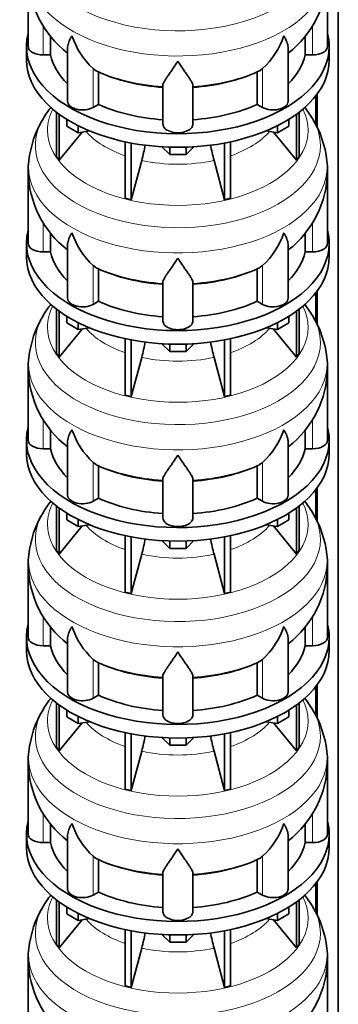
# Model space of a CAD drawing. Header units: millimetres. Extents: x 166 to 762, y -3140 to 2142.
# Tile 6 of 24: x 569 to 761, y -2652 to -2061. Entities that reach past the tile are written whole.
import ezdxf

# ---------------------------------------------------------------- set-up
doc = ezdxf.new("R2010")
doc.units = ezdxf.units.MM
doc.layers.add('LOW_134-15', color=7, linetype='Continuous')
doc.layers.add('VSI134_DIFFUSORE', color=7, linetype='Continuous')

# ---------------------------------------------------------------- blocks, each defined once
blk = doc.blocks.new('SE4')
at = {"layer": 'LOW_134-15', "color": 7, "linetype": 'Continuous', "lineweight": 35}
for p, q in [((760.76, -2873.15), (760.76, -1084.68)), ((747.26, -2106.32), (747.26, -2123.58)), ((748.01, -2105.33), (748.01, -2125.16)), ((747.26, -2224.71), (747.26, -2241.97)), ((748.01, -2223.72), (748.01, -2243.55)), ((747.26, -2343.11), (747.26, -2360.36)), ((748.01, -2342.12), (748.01, -2361.95)), ((747.26, -2461.5), (747.26, -2478.75)), ((748.01, -2460.51), (748.01, -2480.34)), ((747.26, -2579.89), (747.26, -2597.15)), ((748.01, -2578.9), (748.01, -2598.73))]:
    blk.add_line(p, q, dxfattribs=at)
at = {"layer": 'VSI134_DIFFUSORE', "color": 7, "linetype": 'Continuous', "lineweight": 35}
for p, q in [((574.33, -2033.46), (574.33, -2076.52)), ((754.33, -2076.52), (754.33, -2033.46)), ((587.86, -2081.72), (587.86, -2070.36)), ((740.8, -2070.29), (740.8, -2081.72)), ((573.33, -2076.52), (573.33, -2084.68)), ((598.06, -2077.42), (598.06, -2109.59)), ((730.61, -2109.59), (730.61, -2077.45)), ((755.33, -2084.68), (755.33, -2076.52)), ((583.33, -2081.72), (587.86, -2081.72)), ((740.8, -2081.72), (745.33, -2081.72)), ((614.84, -2090.97), (613.42, -2089.92)), ((616.62, -2111.41), (616.62, -2091.94)), ((712.04, -2091.94), (712.04, -2111.41)), ((715.24, -2089.92), (713.82, -2090.97)), ((655.33, -2123.29), (655.33, -2099.94)), ((673.33, -2123.29), (673.33, -2099.94)), ((613.42, -2113.26), (616.62, -2111.41)), ((712.04, -2111.41), (715.24, -2113.26)), ((591.5, -2116.19), (591.5, -2142.86)), ((593.03, -2117.33), (593.03, -2145)), ((735.63, -2117.33), (735.63, -2145)), ((737.16, -2116.19), (737.16, -2142.86)), ((597.58, -2124.45), (597.58, -2120.39)), ((604.52, -2128.45), (597.58, -2124.45)), ((604.52, -2128.45), (604.52, -2124.28)), ((724.15, -2128.45), (724.15, -2124.28)), ((731.09, -2124.45), (724.15, -2128.45)), ((731.09, -2124.45), (731.09, -2120.39)), ((593.03, -2145), (606.9, -2128.08)), ((611.34, -2127.4), (604.52, -2128.45)), ((724.15, -2128.45), (717.32, -2127.4)), ((721.77, -2128.08), (735.63, -2145)), ((632.64, -2133.93), (632.64, -2167.86)), ((636.33, -2134.67), (636.33, -2168.75)), ((659.42, -2141.58), (654.77, -2136.93)), ((673.89, -2136.93), (669.24, -2141.58)), ((692.33, -2134.67), (692.33, -2168.75)), ((696.03, -2133.93), (696.03, -2167.86)), ((591.5, -2142.86), (593.03, -2145)), ((659.42, -2141.58), (659.42, -2137.15)), ((669.24, -2141.58), (659.42, -2141.58)), ((669.24, -2141.58), (669.24, -2137.15)), ((735.63, -2145), (737.16, -2142.86)), ((636.33, -2168.75), (642.61, -2145.13)), ((686.06, -2145.13), (692.33, -2168.75)), ((574.33, -2151.86), (574.33, -2194.91)), ((754.33, -2194.91), (754.33, -2151.86)), ((632.64, -2167.86), (636.33, -2168.75)), ((692.33, -2168.75), (696.03, -2167.86)), ((587.86, -2200.11), (587.86, -2188.75)), ((740.8, -2188.68), (740.8, -2200.11)), ((573.33, -2194.91), (573.33, -2203.08)), ((598.06, -2195.82), (598.06, -2227.98)), ((730.61, -2227.98), (730.61, -2195.84)), ((755.33, -2203.08), (755.33, -2194.91)), ((583.33, -2200.11), (587.86, -2200.11)), ((740.8, -2200.11), (745.33, -2200.11)), ((614.84, -2209.36), (613.42, -2208.31)), ((616.62, -2229.81), (616.62, -2210.33)), ((712.04, -2210.33), (712.04, -2229.81)), ((715.24, -2208.31), (713.82, -2209.36)), ((655.33, -2241.68), (655.33, -2218.33)), ((673.33, -2241.68), (673.33, -2218.33)), ((613.42, -2231.65), (616.62, -2229.81)), ((712.04, -2229.81), (715.24, -2231.65)), ((591.5, -2234.58), (591.5, -2261.26)), ((593.03, -2235.73), (593.03, -2263.39)), ((735.63, -2235.73), (735.63, -2263.39)), ((737.16, -2234.58), (737.16, -2261.26)), ((597.58, -2242.84), (597.58, -2238.78)), ((604.52, -2246.84), (597.58, -2242.84)), ((604.52, -2246.84), (604.52, -2242.67)), ((724.15, -2246.84), (724.15, -2242.67)), ((731.09, -2242.84), (724.15, -2246.84)), ((731.09, -2242.84), (731.09, -2238.78)), ((593.03, -2263.39), (606.9, -2246.48)), ((611.34, -2245.79), (604.52, -2246.84)), ((724.15, -2246.84), (717.32, -2245.79)), ((721.77, -2246.48), (735.63, -2263.39)), ((632.64, -2252.33), (632.64, -2286.25)), ((636.33, -2253.07), (636.33, -2287.14)), ((659.42, -2259.98), (654.77, -2255.33)), ((673.89, -2255.33), (669.24, -2259.98)), ((692.33, -2253.07), (692.33, -2287.14)), ((696.03, -2252.33), (696.03, -2286.25)), ((591.5, -2261.26), (593.03, -2263.39)), ((659.42, -2259.98), (659.42, -2255.54)), ((669.24, -2259.98), (659.42, -2259.98)), ((669.24, -2259.98), (669.24, -2255.54)), ((735.63, -2263.39), (737.16, -2261.26)), ((636.33, -2287.14), (642.61, -2263.52)), ((686.06, -2263.52), (692.33, -2287.14)), ((574.33, -2270.25), (574.33, -2313.3)), ((754.33, -2313.3), (754.33, -2270.25)), ((632.64, -2286.25), (636.33, -2287.14)), ((692.33, -2287.14), (696.03, -2286.25)), ((587.86, -2318.5), (587.86, -2307.15)), ((740.8, -2307.08), (740.8, -2318.5)), ((573.33, -2313.3), (573.33, -2321.47)), ((598.06, -2314.21), (598.06, -2346.37)), ((730.61, -2346.37), (730.61, -2314.23)), ((755.33, -2321.47), (755.33, -2313.3)), ((583.33, -2318.5), (587.86, -2318.5)), ((740.8, -2318.5), (745.33, -2318.5)), ((614.84, -2327.75), (613.42, -2326.7)), ((616.62, -2348.2), (616.62, -2328.72)), ((712.04, -2328.72), (712.04, -2348.2)), ((715.24, -2326.7), (713.82, -2327.75)), ((655.33, -2360.07), (655.33, -2336.72)), ((673.33, -2360.07), (673.33, -2336.72)), ((613.42, -2350.05), (616.62, -2348.2)), ((712.04, -2348.2), (715.24, -2350.05)), ((591.5, -2352.97), (591.5, -2379.65)), ((593.03, -2354.12), (593.03, -2381.78)), ((735.63, -2354.12), (735.63, -2381.78)), ((737.16, -2352.97), (737.16, -2379.65)), ((597.58, -2361.23), (597.58, -2357.17)), ((604.52, -2365.24), (597.58, -2361.23)), ((604.52, -2365.24), (604.52, -2361.06)), ((724.15, -2365.24), (724.15, -2361.06)), ((731.09, -2361.23), (724.15, -2365.24)), ((731.09, -2361.23), (731.09, -2357.17)), ((593.03, -2381.78), (606.9, -2364.87)), ((611.34, -2364.18), (604.52, -2365.24)), ((724.15, -2365.24), (717.32, -2364.18)), ((721.77, -2364.87), (735.63, -2381.78)), ((632.64, -2370.72), (632.64, -2404.65)), ((636.33, -2371.46), (636.33, -2405.53)), ((659.42, -2378.37), (654.77, -2373.72)), ((673.89, -2373.72), (669.24, -2378.37)), ((692.33, -2371.46), (692.33, -2405.53)), ((696.03, -2370.72), (696.03, -2404.65)), ((591.5, -2379.65), (593.03, -2381.78)), ((659.42, -2378.37), (659.42, -2373.93)), ((669.24, -2378.37), (659.42, -2378.37)), ((669.24, -2378.37), (669.24, -2373.93)), ((735.63, -2381.78), (737.16, -2379.65)), ((636.33, -2405.53), (642.61, -2381.91)), ((686.06, -2381.91), (692.33, -2405.53)), ((574.33, -2388.64), (574.33, -2431.7)), ((754.33, -2431.7), (754.33, -2388.64)), ((632.64, -2404.65), (636.33, -2405.53)), ((692.33, -2405.53), (696.03, -2404.65)), ((587.86, -2436.89), (587.86, -2425.54)), ((740.8, -2425.47), (740.8, -2436.89)), ((573.33, -2431.7), (573.33, -2439.86)), ((598.06, -2432.6), (598.06, -2464.76)), ((730.61, -2464.76), (730.61, -2432.62)), ((755.33, -2439.86), (755.33, -2431.7)), ((583.33, -2436.89), (587.86, -2436.89)), ((740.8, -2436.89), (745.33, -2436.89)), ((614.84, -2446.14), (613.42, -2445.09)), ((616.62, -2466.59), (616.62, -2447.11)), ((712.04, -2447.11), (712.04, -2466.59)), ((715.24, -2445.09), (713.82, -2446.14)), ((655.33, -2478.46), (655.33, -2455.11)), ((673.33, -2478.46), (673.33, -2455.11)), ((613.42, -2468.44), (616.62, -2466.59)), ((712.04, -2466.59), (715.24, -2468.44)), ((591.5, -2471.36), (591.5, -2498.04)), ((593.03, -2472.51), (593.03, -2500.17)), ((735.63, -2472.51), (735.63, -2500.17)), ((737.16, -2471.36), (737.16, -2498.04)), ((597.58, -2479.62), (597.58, -2475.57)), ((604.52, -2483.63), (597.58, -2479.62)), ((604.52, -2483.63), (604.52, -2479.45)), ((724.15, -2483.63), (724.15, -2479.45)), ((731.09, -2479.62), (724.15, -2483.63)), ((731.09, -2479.62), (731.09, -2475.57)), ((593.03, -2500.17), (606.9, -2483.26)), ((611.34, -2482.57), (604.52, -2483.63)), ((724.15, -2483.63), (717.32, -2482.57)), ((721.77, -2483.26), (735.63, -2500.17)), ((632.64, -2489.11), (632.64, -2523.04)), ((636.33, -2489.85), (636.33, -2523.92)), ((659.42, -2496.76), (654.77, -2492.11)), ((673.89, -2492.11), (669.24, -2496.76)), ((692.33, -2489.85), (692.33, -2523.92)), ((696.03, -2489.11), (696.03, -2523.04)), ((591.5, -2498.04), (593.03, -2500.17)), ((659.42, -2496.76), (659.42, -2492.32)), ((669.24, -2496.76), (659.42, -2496.76)), ((669.24, -2496.76), (669.24, -2492.32)), ((735.63, -2500.17), (737.16, -2498.04)), ((636.33, -2523.92), (642.61, -2500.3)), ((686.06, -2500.3), (692.33, -2523.92)), ((574.33, -2507.03), (574.33, -2550.09)), ((754.33, -2550.09), (754.33, -2507.03)), ((632.64, -2523.04), (636.33, -2523.92)), ((692.33, -2523.92), (696.03, -2523.04)), ((587.86, -2555.28), (587.86, -2543.93)), ((740.8, -2543.86), (740.8, -2555.28)), ((573.33, -2550.09), (573.33, -2558.25)), ((598.06, -2550.99), (598.06, -2583.16)), ((730.61, -2583.16), (730.61, -2551.02)), ((755.33, -2558.25), (755.33, -2550.09)), ((583.33, -2555.28), (587.86, -2555.28)), ((740.8, -2555.28), (745.33, -2555.28)), ((614.84, -2564.53), (613.42, -2563.48)), ((616.62, -2584.98), (616.62, -2565.5)), ((712.04, -2565.5), (712.04, -2584.98)), ((715.24, -2563.48), (713.82, -2564.53)), ((655.33, -2596.85), (655.33, -2573.51)), ((673.33, -2596.85), (673.33, -2573.51)), ((613.42, -2586.83), (616.62, -2584.98)), ((712.04, -2584.98), (715.24, -2586.83)), ((591.5, -2589.75), (591.5, -2616.43)), ((593.03, -2590.9), (593.03, -2618.57)), ((735.63, -2590.9), (735.63, -2618.57)), ((737.16, -2589.75), (737.16, -2616.43)), ((597.58, -2598.01), (597.58, -2593.96)), ((604.52, -2602.02), (597.58, -2598.01)), ((604.52, -2602.02), (604.52, -2597.85)), ((724.15, -2602.02), (724.15, -2597.85)), ((731.09, -2598.01), (724.15, -2602.02)), ((731.09, -2598.01), (731.09, -2593.96)), ((593.03, -2618.57), (606.9, -2601.65)), ((611.34, -2600.96), (604.52, -2602.02)), ((724.15, -2602.02), (717.32, -2600.96)), ((721.77, -2601.65), (735.63, -2618.57)), ((632.64, -2607.5), (632.64, -2641.43)), ((636.33, -2608.24), (636.33, -2642.31)), ((659.42, -2615.15), (654.77, -2610.5)), ((673.89, -2610.5), (669.24, -2615.15)), ((692.33, -2608.24), (692.33, -2642.31)), ((696.03, -2607.5), (696.03, -2641.43)), ((591.5, -2616.43), (593.03, -2618.57)), ((659.42, -2615.15), (659.42, -2610.72)), ((669.24, -2615.15), (659.42, -2615.15)), ((669.24, -2615.15), (669.24, -2610.72)), ((735.63, -2618.57), (737.16, -2616.43)), ((636.33, -2642.31), (642.61, -2618.69)), ((686.06, -2618.69), (692.33, -2642.31)), ((574.33, -2625.42), (574.33, -2668.48)), ((754.33, -2668.48), (754.33, -2625.42)), ((632.64, -2641.43), (636.33, -2642.31)), ((692.33, -2642.31), (696.03, -2641.43))]:
    blk.add_line(p, q, dxfattribs=at)
at = {"layer": 'VSI134_DIFFUSORE', "color": 4, "linetype": 'Continuous', "lineweight": 9}
for p, q in [((583.33, -2081.72), (583.33, -2064)), ((745.33, -2081.72), (745.33, -2064)), ((613.42, -2113.26), (613.42, -2089.92)), ((715.24, -2113.26), (715.24, -2089.92)), ((583.33, -2200.11), (583.33, -2182.39)), ((745.33, -2200.11), (745.33, -2182.39)), ((613.42, -2231.65), (613.42, -2208.31)), ((715.24, -2231.65), (715.24, -2208.31)), ((583.33, -2318.5), (583.33, -2300.78)), ((745.33, -2318.5), (745.33, -2300.78)), ((613.42, -2350.05), (613.42, -2326.7)), ((715.24, -2350.05), (715.24, -2326.7)), ((583.33, -2436.89), (583.33, -2419.17)), ((745.33, -2436.89), (745.33, -2419.17)), ((613.42, -2468.44), (613.42, -2445.09)), ((715.24, -2468.44), (715.24, -2445.09)), ((583.33, -2555.28), (583.33, -2537.56)), ((745.33, -2555.28), (745.33, -2537.57)), ((613.42, -2586.83), (613.42, -2563.48)), ((715.24, -2586.83), (715.24, -2563.48))]:
    blk.add_line(p, q, dxfattribs=at)
at = {"layer": 'VSI134_DIFFUSORE', "color": 7, "linetype": 'Continuous', "lineweight": 35}
for centre, radius, start, end in [((635.25, -2032.47), 60.84, 180.96086, 232.23341), ((693.2, -2032.36), 61.06, 307.8621, 358.95894), ((645.92, -2054.96), 47.73, 198.63732, 227.08568), ((682.74, -2054.96), 47.73, 312.91434, 341.36277), ((622.75, -2078.58), 14.7, 237.45087, 245.35655), ((705.91, -2078.58), 14.7, 294.64345, 302.54913), ((642.57, -2155.28), 68.89, 142.12973, 149.35978), ((687.68, -2153.71), 66.66, 30.40923, 37.70926), ((635.66, -2151.85), 61.19, 148.8332, 173.92573), ((692.38, -2152.41), 61.97, 6.58832, 31.53549), ((552.76, -2120.81), 93.08, 344.85704, 350.79062), ((774.59, -2121.02), 91.75, 189.21911, 195.23149), ((602.46, -2150.34), 28.09, 169.7905, 183.15129), ((715.22, -2150.72), 39.05, 358.32399, 7.9704), ((635.25, -2150.86), 60.84, 180.96086, 232.23341), ((693.2, -2150.76), 61.06, 307.8621, 358.95894), ((645.92, -2173.35), 47.73, 198.63732, 227.08568), ((682.74, -2173.35), 47.73, 312.91434, 341.36277), ((622.75, -2196.97), 14.7, 237.45087, 245.35655), ((705.91, -2196.97), 14.7, 294.64345, 302.54913), ((642.57, -2273.67), 68.89, 142.12973, 149.35978), ((687.68, -2272.1), 66.66, 30.40923, 37.68445), ((635.66, -2270.24), 61.19, 148.8332, 173.92573), ((692.38, -2270.8), 61.97, 6.58832, 31.53549), ((552.76, -2239.2), 93.08, 344.85704, 350.79062), ((774.59, -2239.41), 91.75, 189.21911, 195.23149), ((602.46, -2268.73), 28.09, 169.7905, 183.15129), ((715.22, -2269.11), 39.05, 358.32399, 7.9704), ((635.25, -2269.26), 60.84, 180.96086, 232.23341), ((693.2, -2269.15), 61.06, 307.8621, 358.95894), ((645.92, -2291.74), 47.73, 198.63732, 227.08568), ((682.74, -2291.74), 47.73, 312.91434, 341.36277), ((622.75, -2315.36), 14.7, 237.45087, 245.35655), ((705.91, -2315.36), 14.7, 294.64345, 302.54913), ((642.57, -2392.06), 68.89, 142.12973, 149.35978), ((687.68, -2390.5), 66.66, 30.40923, 37.68445), ((635.66, -2388.63), 61.19, 148.8332, 173.92573), ((692.38, -2389.19), 61.97, 6.58832, 31.53549), ((552.76, -2357.6), 93.08, 344.85704, 350.79062), ((774.59, -2357.8), 91.75, 189.21911, 195.23149), ((602.46, -2387.12), 28.09, 169.7905, 183.15129), ((715.22, -2387.51), 39.05, 358.32399, 7.9704), ((635.25, -2387.65), 60.84, 180.96086, 232.23341), ((693.2, -2387.54), 61.06, 307.8621, 358.95894), ((645.92, -2410.13), 47.73, 198.63732, 227.08568), ((682.74, -2410.13), 47.73, 312.91434, 341.36277), ((622.75, -2433.75), 14.7, 237.45087, 245.35655), ((705.91, -2433.75), 14.7, 294.64345, 302.54913), ((642.57, -2510.46), 68.89, 142.12973, 149.35978), ((687.68, -2508.89), 66.66, 30.40923, 37.68445), ((635.66, -2507.02), 61.19, 148.8332, 173.92573), ((692.38, -2507.59), 61.97, 6.58832, 31.53549), ((552.76, -2475.99), 93.08, 344.85704, 350.79062), ((774.59, -2476.2), 91.75, 189.21911, 195.23149), ((602.46, -2505.52), 28.09, 169.7905, 183.15129), ((715.22, -2505.9), 39.05, 358.32399, 7.9704), ((635.25, -2506.04), 60.84, 180.96086, 232.23341), ((693.2, -2505.93), 61.06, 307.8621, 358.95894), ((645.92, -2528.53), 47.73, 198.63732, 227.08568), ((682.74, -2528.53), 47.73, 312.91434, 341.36277), ((622.75, -2552.14), 14.7, 237.45087, 245.35655), ((705.91, -2552.14), 14.7, 294.64345, 302.54913), ((642.57, -2628.85), 68.89, 142.12973, 149.35978), ((687.68, -2627.28), 66.66, 30.40923, 37.68445), ((635.66, -2625.42), 61.19, 148.8332, 173.92573), ((692.38, -2625.98), 61.97, 6.58832, 31.53549), ((552.76, -2594.38), 93.08, 344.85704, 350.79062), ((774.59, -2594.59), 91.75, 189.21911, 195.23149), ((602.46, -2623.91), 28.09, 169.7905, 183.15129), ((715.22, -2624.29), 39.05, 358.32399, 7.9704), ((635.25, -2624.43), 60.84, 180.96086, 232.23341), ((693.2, -2624.32), 61.06, 307.8621, 358.95894)]:
    blk.add_arc(centre, radius, start, end, dxfattribs=at)
at = {"layer": 'VSI134_DIFFUSORE', "color": 4, "linetype": 'Continuous', "lineweight": 9}
for centre, major_axis, start_param, end_param in [((664.33, -2017.75), (85.67, 0), 2.813416, 6.283185), ((664.33, -2030.5), (-89.83, 0), 0, 3.209745), ((664.33, -2055.05), (-79.5, 0), 0.898849, 1.457346), ((664.33, -2055.05), (79.5, 0), 4.82584, 5.384336), ((664.33, -2126.95), (-78.3, 0), 0, 3.425204), ((664.33, -2126.95), (-78.3, 0), 5.999574, 6.283185), ((664.33, -2136.14), (85.67, 0), 2.813416, 6.283185), ((664.33, -2136.14), (85.67, 0), 0, 0.331126), ((664.33, -2111.83), (-61.63, 0), 0.463231, 1.030574), ((664.33, -2111.83), (61.63, 0), 5.252612, 5.819954), ((664.33, -2148.89), (-89.83, 0), 0, 3.209745), ((664.33, -2148.89), (-89.83, 0), 6.215538, 6.283185), ((664.33, -2111.83), (-61.63, 0), 1.210556, 1.931037), ((664.33, -2173.44), (-79.5, 0), 0.898849, 1.457346), ((664.33, -2173.44), (79.5, 0), 4.82584, 5.384336), ((664.33, -2245.34), (-78.3, 0), 0, 3.425204), ((664.33, -2245.34), (-78.3, 0), 5.999574, 6.283185), ((664.33, -2254.53), (85.67, 0), 2.813416, 6.283185), ((664.33, -2254.53), (85.67, 0), 0, 0.331126), ((664.33, -2230.22), (-61.63, 0), 0.463231, 1.030574), ((664.33, -2230.22), (61.63, 0), 5.252612, 5.819954), ((664.33, -2267.29), (-89.83, 0), 0, 3.209745), ((664.33, -2267.29), (-89.83, 0), 6.215538, 6.283185), ((664.33, -2230.22), (-61.63, 0), 1.210556, 1.931037), ((664.33, -2291.83), (-79.5, 0), 0.898849, 1.457346), ((664.33, -2291.83), (79.5, 0), 4.82584, 5.384336), ((664.33, -2363.73), (-78.3, 0), 0, 3.425204), ((664.33, -2363.73), (-78.3, 0), 5.999574, 6.283185), ((664.33, -2372.92), (85.67, 0), 2.813416, 6.283185), ((664.33, -2372.92), (85.67, 0), 0, 0.331126), ((664.33, -2348.61), (-61.63, 0), 0.463231, 1.030574), ((664.33, -2348.61), (61.63, 0), 5.252612, 5.819954), ((664.33, -2385.68), (-89.83, 0), 0, 3.209745), ((664.33, -2385.68), (-89.83, 0), 6.215538, 6.283185), ((664.33, -2348.61), (-61.63, 0), 1.210556, 1.931037), ((664.33, -2410.22), (-79.5, 0), 0.898849, 1.457346), ((664.33, -2410.22), (79.5, 0), 4.82584, 5.384336), ((664.33, -2482.12), (-78.3, 0), 0, 3.425204), ((664.33, -2482.12), (-78.3, 0), 5.999574, 6.283185), ((664.33, -2491.31), (85.67, 0), 2.813416, 6.283185), ((664.33, -2491.31), (85.67, 0), 0, 0.331126), ((664.33, -2467), (-61.63, 0), 0.463231, 1.030574), ((664.33, -2467), (61.63, 0), 5.252612, 5.819954), ((664.33, -2504.07), (-89.83, 0), 0, 3.209745), ((664.33, -2504.07), (-89.83, 0), 6.215538, 6.283185), ((664.33, -2467), (-61.63, 0), 1.210556, 1.931037), ((664.33, -2528.61), (-79.5, 0), 0.898849, 1.457346), ((664.33, -2528.61), (79.5, 0), 4.82584, 5.384336), ((664.33, -2600.51), (-78.3, 0), 0, 3.425204), ((664.33, -2600.51), (-78.3, 0), 5.999574, 6.283185), ((664.33, -2609.71), (85.67, 0), 2.813416, 6.283185), ((664.33, -2609.71), (85.67, 0), 0, 0.331126), ((664.33, -2585.4), (-61.63, 0), 0.463231, 1.030574), ((664.33, -2585.4), (61.63, 0), 5.252612, 5.819954), ((664.33, -2622.46), (-89.83, 0), 0, 3.209745), ((664.33, -2622.46), (-89.83, 0), 6.215538, 6.283185), ((664.33, -2585.4), (-61.63, 0), 1.210556, 1.931037)]:
    blk.add_ellipse(centre, major_axis=major_axis, ratio=0.57735, start_param=start_param, end_param=end_param, dxfattribs=at)
at = {"layer": 'VSI134_DIFFUSORE', "color": 7, "linetype": 'Continuous', "lineweight": 35}
for centre, major_axis, start_param, end_param in [((664.33, -2076.52), (91, 0), 2.993207, 6.283185), ((664.33, -2076.52), (91, 0), 0, 0.148386), ((583.33, -2076.52), (9, 0), 3.141593, 4.712389), ((745.33, -2076.52), (-9, 0), 1.570796, 3.141593), ((664.33, -2076.52), (-77, 0), 0.117151, 0.534109), ((664.33, -2076.52), (77, 0), 5.749077, 6.166034), ((664.33, -2084.68), (-91, 0), 0, 3.141593), ((664.33, -2057.04), (-77, 0), 0.902549, 1.453645), ((664.33, -2057.04), (77, 0), 4.82954, 5.380636), ((607.06, -2109.59), (9, 0), 3.141593, 5.497787), ((664.33, -2076.52), (-77, 0), 0.902549, 1.453645), ((664.33, -2076.52), (77, 0), 4.82954, 5.380636), ((721.61, -2109.59), (-9, 0), 0.785398, 3.141593), ((664.33, -2123.29), (-9, 0), 0, 3.141593), ((664.33, -2194.91), (91, 0), 2.993207, 6.283185), ((664.33, -2194.91), (91, 0), 0, 0.148386), ((583.33, -2194.91), (9, 0), 3.141593, 4.712389), ((745.33, -2194.91), (-9, 0), 1.570796, 3.141593), ((664.33, -2194.91), (-77, 0), 0.117151, 0.534109), ((664.33, -2194.91), (77, 0), 5.749077, 6.166034), ((664.33, -2203.08), (-91, 0), 0, 3.141593), ((664.33, -2175.44), (-77, 0), 0.902549, 1.453645), ((664.33, -2175.44), (77, 0), 4.82954, 5.380636), ((607.06, -2227.98), (9, 0), 3.141593, 5.497787), ((664.33, -2194.91), (-77, 0), 0.902549, 1.453645), ((664.33, -2194.91), (77, 0), 4.82954, 5.380636), ((721.61, -2227.98), (-9, 0), 0.785398, 3.141593), ((664.33, -2241.68), (-9, 0), 0, 3.141593), ((664.33, -2313.3), (91, 0), 2.993207, 6.283185), ((664.33, -2313.3), (91, 0), 0, 0.148386), ((583.33, -2313.3), (9, 0), 3.141593, 4.712389), ((745.33, -2313.3), (-9, 0), 1.570796, 3.141593), ((664.33, -2313.3), (-77, 0), 0.117151, 0.534109), ((664.33, -2313.3), (77, 0), 5.749077, 6.166034), ((664.33, -2321.47), (-91, 0), 0, 3.141593), ((664.33, -2293.83), (-77, 0), 0.902549, 1.453645), ((664.33, -2293.83), (77, 0), 4.82954, 5.380636), ((607.06, -2346.37), (9, 0), 3.141593, 5.497787), ((664.33, -2313.3), (-77, 0), 0.902549, 1.453645), ((664.33, -2313.3), (77, 0), 4.82954, 5.380636), ((721.61, -2346.37), (-9, 0), 0.785398, 3.141593), ((664.33, -2360.07), (-9, 0), 0, 3.141593), ((664.33, -2431.7), (91, 0), 2.993207, 6.283185), ((664.33, -2431.7), (91, 0), 0, 0.148386), ((583.33, -2431.7), (9, 0), 3.141593, 4.712389), ((745.33, -2431.7), (-9, 0), 1.570796, 3.141593), ((664.33, -2431.7), (-77, 0), 0.117151, 0.534109), ((664.33, -2431.7), (77, 0), 5.749077, 6.166034), ((664.33, -2439.86), (-91, 0), 0, 3.141593), ((664.33, -2412.22), (-77, 0), 0.902549, 1.453645), ((664.33, -2412.22), (77, 0), 4.82954, 5.380636), ((607.06, -2464.76), (9, 0), 3.141593, 5.497787), ((664.33, -2431.7), (-77, 0), 0.902549, 1.453645), ((664.33, -2431.7), (77, 0), 4.82954, 5.380636), ((721.61, -2464.76), (-9, 0), 0.785398, 3.141593), ((664.33, -2478.46), (-9, 0), 0, 3.141593), ((664.33, -2550.09), (91, 0), 2.993207, 6.283185), ((664.33, -2550.09), (91, 0), 0, 0.148386), ((583.33, -2550.09), (9, 0), 3.141593, 4.712389), ((745.33, -2550.09), (-9, 0), 1.570796, 3.141593), ((664.33, -2550.09), (-77, 0), 0.117151, 0.534109), ((664.33, -2550.09), (77, 0), 5.749077, 6.166034), ((664.33, -2558.25), (-91, 0), 0, 3.141593), ((664.33, -2530.61), (-77, 0), 0.902549, 1.453645), ((664.33, -2530.61), (77, 0), 4.82954, 5.380636), ((607.06, -2583.16), (9, 0), 3.141593, 5.497787), ((664.33, -2550.09), (-77, 0), 0.902549, 1.453645), ((664.33, -2550.09), (77, 0), 4.82954, 5.380636), ((721.61, -2583.16), (-9, 0), 0.785398, 3.141593), ((664.33, -2596.85), (-9, 0), 0, 3.141593)]:
    blk.add_ellipse(centre, major_axis=major_axis, ratio=0.57735, start_param=start_param, end_param=end_param, dxfattribs=at)
for points, knots in [([(598.06, -2077.45), (598.06, -2077.29), (598.06, -2077.13), (598.15, -2075.95), (598.43, -2074.9), (599.1, -2073.22), (599.37, -2072.65), (599.82, -2071.76), (599.98, -2071.46), (600.24, -2071), (600.37, -2070.76), (600.51, -2070.53), (600.6, -2070.37), (600.65, -2070.29), (600.69, -2070.21)], [0.4600931, 0.4600931, 0.4600931, 0.4600931, 0.5, 0.5, 0.75, 0.75, 0.875, 0.875, 0.9375, 0.9375, 0.96875, 0.984375, 0.984375, 1, 1, 1, 1]), ([(730.61, -2077.46), (730.61, -2077.3), (730.6, -2077.15), (730.56, -2076.49), (730.47, -2075.97), (730.2, -2074.91), (730.02, -2074.36), (729.57, -2073.24), (729.3, -2072.66), (728.84, -2071.76), (728.68, -2071.46), (728.43, -2071), (728.34, -2070.84), (728.16, -2070.53), (728.07, -2070.37), (727.97, -2070.21)], [0.4604904, 0.4604904, 0.4604904, 0.4604904, 0.5, 0.5, 0.625, 0.625, 0.75, 0.75, 0.875, 0.875, 0.9375, 0.9375, 0.96875, 0.96875, 1, 1, 1, 1]), ([(664.33, -2085.43), (664.2, -2085.64), (664.07, -2085.86), (663.8, -2086.28), (663.67, -2086.48), (663.27, -2087.1), (663.01, -2087.51), (662.22, -2088.7), (661.7, -2089.46), (660.69, -2090.94), (660.19, -2091.65), (659.25, -2093), (658.8, -2093.65), (657.95, -2094.87), (657.55, -2095.45), (657.01, -2096.27), (656.84, -2096.53), (656.52, -2097.05), (656.37, -2097.3), (655.96, -2098.02), (655.73, -2098.46), (655.42, -2099.26), (655.33, -2099.62), (655.33, -2099.94)], [0, 0, 0, 0, 0.03125, 0.03125, 0.0625, 0.0625, 0.125, 0.125, 0.25, 0.25, 0.375, 0.375, 0.5, 0.5, 0.625, 0.625, 0.6875, 0.6875, 0.75, 0.75, 0.875, 0.875, 1, 1, 1, 1]), ([(673.33, -2099.94), (673.33, -2099.62), (673.24, -2099.26), (672.93, -2098.46), (672.71, -2098.02), (672.3, -2097.3), (672.15, -2097.05), (671.82, -2096.54), (671.65, -2096.27), (671.11, -2095.45), (670.72, -2094.87), (669.87, -2093.65), (669.42, -2093.01), (668.47, -2091.66), (667.98, -2090.94), (666.96, -2089.47), (666.45, -2088.7), (665.66, -2087.51), (665.4, -2087.1), (665, -2086.48), (664.86, -2086.28), (664.6, -2085.86), (664.46, -2085.64), (664.33, -2085.43)], [0, 0, 0, 0, 0.125, 0.125, 0.25, 0.25, 0.3125, 0.3125, 0.375, 0.375, 0.5, 0.5, 0.625, 0.625, 0.75, 0.75, 0.875, 0.875, 0.9375, 0.9375, 0.96875, 0.96875, 1, 1, 1, 1]), ([(598.06, -2195.84), (598.06, -2195.68), (598.06, -2195.52), (598.15, -2194.34), (598.43, -2193.29), (599.1, -2191.62), (599.37, -2191.04), (599.82, -2190.15), (599.98, -2189.85), (600.24, -2189.39), (600.37, -2189.16), (600.51, -2188.92), (600.6, -2188.76), (600.65, -2188.68), (600.69, -2188.6)], [0.4600931, 0.4600931, 0.4600931, 0.4600931, 0.5, 0.5, 0.75, 0.75, 0.875, 0.875, 0.9375, 0.9375, 0.96875, 0.984375, 0.984375, 1, 1, 1, 1]), ([(730.61, -2195.85), (730.61, -2195.7), (730.6, -2195.54), (730.56, -2194.88), (730.47, -2194.37), (730.2, -2193.31), (730.02, -2192.76), (729.57, -2191.63), (729.3, -2191.05), (728.84, -2190.15), (728.68, -2189.85), (728.43, -2189.39), (728.34, -2189.23), (728.16, -2188.92), (728.07, -2188.76), (727.97, -2188.6)], [0.4604904, 0.4604904, 0.4604904, 0.4604904, 0.5, 0.5, 0.625, 0.625, 0.75, 0.75, 0.875, 0.875, 0.9375, 0.9375, 0.96875, 0.96875, 1, 1, 1, 1]), ([(664.33, -2203.82), (664.2, -2204.04), (664.07, -2204.25), (663.8, -2204.67), (663.67, -2204.88), (663.27, -2205.49), (663.01, -2205.9), (662.22, -2207.09), (661.7, -2207.85), (660.69, -2209.33), (660.19, -2210.04), (659.25, -2211.4), (658.8, -2212.04), (657.95, -2213.26), (657.55, -2213.84), (657.01, -2214.66), (656.84, -2214.93), (656.52, -2215.44), (656.37, -2215.69), (655.96, -2216.41), (655.73, -2216.85), (655.42, -2217.65), (655.33, -2218.01), (655.33, -2218.33)], [0, 0, 0, 0, 0.03125, 0.03125, 0.0625, 0.0625, 0.125, 0.125, 0.25, 0.25, 0.375, 0.375, 0.5, 0.5, 0.625, 0.625, 0.6875, 0.6875, 0.75, 0.75, 0.875, 0.875, 1, 1, 1, 1]), ([(673.33, -2218.33), (673.33, -2218.01), (673.24, -2217.65), (672.93, -2216.85), (672.71, -2216.41), (672.3, -2215.69), (672.15, -2215.44), (671.82, -2214.93), (671.65, -2214.66), (671.11, -2213.84), (670.72, -2213.26), (669.87, -2212.04), (669.42, -2211.4), (668.47, -2210.05), (667.98, -2209.34), (666.96, -2207.86), (666.45, -2207.09), (665.66, -2205.9), (665.4, -2205.49), (665, -2204.88), (664.86, -2204.67), (664.6, -2204.25), (664.46, -2204.04), (664.33, -2203.82)], [0, 0, 0, 0, 0.125, 0.125, 0.25, 0.25, 0.3125, 0.3125, 0.375, 0.375, 0.5, 0.5, 0.625, 0.625, 0.75, 0.75, 0.875, 0.875, 0.9375, 0.9375, 0.96875, 0.96875, 1, 1, 1, 1]), ([(598.06, -2314.23), (598.06, -2314.07), (598.06, -2313.91), (598.15, -2312.73), (598.43, -2311.68), (599.1, -2310.01), (599.37, -2309.43), (599.82, -2308.54), (599.98, -2308.24), (600.24, -2307.78), (600.37, -2307.55), (600.51, -2307.31), (600.6, -2307.16), (600.65, -2307.07), (600.69, -2307)], [0.4600931, 0.4600931, 0.4600931, 0.4600931, 0.5, 0.5, 0.75, 0.75, 0.875, 0.875, 0.9375, 0.9375, 0.96875, 0.984375, 0.984375, 1, 1, 1, 1]), ([(730.61, -2314.24), (730.61, -2314.09), (730.6, -2313.93), (730.56, -2313.27), (730.47, -2312.76), (730.2, -2311.7), (730.02, -2311.15), (729.57, -2310.02), (729.3, -2309.44), (728.84, -2308.55), (728.68, -2308.24), (728.43, -2307.78), (728.34, -2307.63), (728.16, -2307.31), (728.07, -2307.15), (727.97, -2307)], [0.4604904, 0.4604904, 0.4604904, 0.4604904, 0.5, 0.5, 0.625, 0.625, 0.75, 0.75, 0.875, 0.875, 0.9375, 0.9375, 0.96875, 0.96875, 1, 1, 1, 1]), ([(664.33, -2322.22), (664.2, -2322.43), (664.07, -2322.64), (663.8, -2323.06), (663.67, -2323.27), (663.27, -2323.88), (663.01, -2324.29), (662.22, -2325.48), (661.7, -2326.25), (660.69, -2327.72), (660.19, -2328.44), (659.25, -2329.79), (658.8, -2330.43), (657.95, -2331.65), (657.55, -2332.23), (657.01, -2333.05), (656.84, -2333.32), (656.52, -2333.83), (656.37, -2334.08), (655.96, -2334.8), (655.73, -2335.24), (655.42, -2336.04), (655.33, -2336.4), (655.33, -2336.72)], [0, 0, 0, 0, 0.03125, 0.03125, 0.0625, 0.0625, 0.125, 0.125, 0.25, 0.25, 0.375, 0.375, 0.5, 0.5, 0.625, 0.625, 0.6875, 0.6875, 0.75, 0.75, 0.875, 0.875, 1, 1, 1, 1]), ([(673.33, -2336.72), (673.33, -2336.4), (673.24, -2336.04), (672.93, -2335.24), (672.71, -2334.8), (672.3, -2334.09), (672.15, -2333.83), (671.82, -2333.32), (671.65, -2333.05), (671.11, -2332.23), (670.72, -2331.66), (669.87, -2330.43), (669.42, -2329.79), (668.47, -2328.44), (667.98, -2327.73), (666.96, -2326.25), (666.45, -2325.48), (665.66, -2324.29), (665.4, -2323.89), (665, -2323.27), (664.86, -2323.06), (664.6, -2322.64), (664.46, -2322.43), (664.33, -2322.22)], [0, 0, 0, 0, 0.125, 0.125, 0.25, 0.25, 0.3125, 0.3125, 0.375, 0.375, 0.5, 0.5, 0.625, 0.625, 0.75, 0.75, 0.875, 0.875, 0.9375, 0.9375, 0.96875, 0.96875, 1, 1, 1, 1]), ([(598.06, -2432.62), (598.06, -2432.46), (598.06, -2432.3), (598.15, -2431.12), (598.43, -2430.07), (599.1, -2428.4), (599.37, -2427.83), (599.82, -2426.93), (599.98, -2426.63), (600.24, -2426.17), (600.37, -2425.94), (600.51, -2425.7), (600.6, -2425.55), (600.65, -2425.47), (600.69, -2425.39)], [0.4600931, 0.4600931, 0.4600931, 0.4600931, 0.5, 0.5, 0.75, 0.75, 0.875, 0.875, 0.9375, 0.9375, 0.96875, 0.984375, 0.984375, 1, 1, 1, 1]), ([(730.61, -2432.64), (730.61, -2432.48), (730.6, -2432.32), (730.56, -2431.66), (730.47, -2431.15), (730.2, -2430.09), (730.02, -2429.54), (729.57, -2428.41), (729.3, -2427.83), (728.84, -2426.94), (728.68, -2426.64), (728.43, -2426.17), (728.34, -2426.02), (728.16, -2425.7), (728.07, -2425.55), (727.97, -2425.39)], [0.4604904, 0.4604904, 0.4604904, 0.4604904, 0.5, 0.5, 0.625, 0.625, 0.75, 0.75, 0.875, 0.875, 0.9375, 0.9375, 0.96875, 0.96875, 1, 1, 1, 1]), ([(664.33, -2440.61), (664.2, -2440.82), (664.07, -2441.03), (663.8, -2441.45), (663.67, -2441.66), (663.27, -2442.28), (663.01, -2442.68), (662.22, -2443.87), (661.7, -2444.64), (660.69, -2446.12), (660.19, -2446.83), (659.25, -2448.18), (658.8, -2448.82), (657.95, -2450.04), (657.55, -2450.62), (657.01, -2451.44), (656.84, -2451.71), (656.52, -2452.23), (656.37, -2452.48), (655.96, -2453.2), (655.73, -2453.63), (655.42, -2454.43), (655.33, -2454.79), (655.33, -2455.11)], [0, 0, 0, 0, 0.03125, 0.03125, 0.0625, 0.0625, 0.125, 0.125, 0.25, 0.25, 0.375, 0.375, 0.5, 0.5, 0.625, 0.625, 0.6875, 0.6875, 0.75, 0.75, 0.875, 0.875, 1, 1, 1, 1]), ([(673.33, -2455.11), (673.33, -2454.79), (673.24, -2454.43), (672.93, -2453.64), (672.71, -2453.2), (672.3, -2452.48), (672.15, -2452.23), (671.82, -2451.71), (671.65, -2451.45), (671.11, -2450.63), (670.72, -2450.05), (669.87, -2448.83), (669.42, -2448.18), (668.47, -2446.83), (667.98, -2446.12), (666.96, -2444.64), (666.45, -2443.88), (665.66, -2442.68), (665.4, -2442.28), (665, -2441.66), (664.86, -2441.45), (664.6, -2441.03), (664.46, -2440.82), (664.33, -2440.61)], [0, 0, 0, 0, 0.125, 0.125, 0.25, 0.25, 0.3125, 0.3125, 0.375, 0.375, 0.5, 0.5, 0.625, 0.625, 0.75, 0.75, 0.875, 0.875, 0.9375, 0.9375, 0.96875, 0.96875, 1, 1, 1, 1]), ([(598.06, -2551.01), (598.06, -2550.86), (598.06, -2550.69), (598.15, -2549.52), (598.43, -2548.47), (599.1, -2546.79), (599.37, -2546.22), (599.82, -2545.33), (599.98, -2545.03), (600.24, -2544.56), (600.37, -2544.33), (600.51, -2544.1), (600.6, -2543.94), (600.65, -2543.86), (600.69, -2543.78)], [0.4600931, 0.4600931, 0.4600931, 0.4600931, 0.5, 0.5, 0.75, 0.75, 0.875, 0.875, 0.9375, 0.9375, 0.96875, 0.984375, 0.984375, 1, 1, 1, 1]), ([(730.61, -2551.03), (730.61, -2550.87), (730.6, -2550.72), (730.56, -2550.06), (730.47, -2549.54), (730.2, -2548.48), (730.02, -2547.93), (729.57, -2546.8), (729.3, -2546.23), (728.84, -2545.33), (728.68, -2545.03), (728.43, -2544.57), (728.34, -2544.41), (728.16, -2544.1), (728.07, -2543.94), (727.97, -2543.78)], [0.4604904, 0.4604904, 0.4604904, 0.4604904, 0.5, 0.5, 0.625, 0.625, 0.75, 0.75, 0.875, 0.875, 0.9375, 0.9375, 0.96875, 0.96875, 1, 1, 1, 1]), ([(664.33, -2559), (664.2, -2559.21), (664.07, -2559.42), (663.8, -2559.84), (663.67, -2560.05), (663.27, -2560.67), (663.01, -2561.07), (662.22, -2562.26), (661.7, -2563.03), (660.69, -2564.51), (660.19, -2565.22), (659.25, -2566.57), (658.8, -2567.22), (657.95, -2568.44), (657.55, -2569.02), (657.01, -2569.84), (656.84, -2570.1), (656.52, -2570.62), (656.37, -2570.87), (655.96, -2571.59), (655.73, -2572.03), (655.42, -2572.83), (655.33, -2573.19), (655.33, -2573.51)], [0, 0, 0, 0, 0.03125, 0.03125, 0.0625, 0.0625, 0.125, 0.125, 0.25, 0.25, 0.375, 0.375, 0.5, 0.5, 0.625, 0.625, 0.6875, 0.6875, 0.75, 0.75, 0.875, 0.875, 1, 1, 1, 1]), ([(673.33, -2573.51), (673.33, -2573.19), (673.24, -2572.83), (672.93, -2572.03), (672.71, -2571.59), (672.3, -2570.87), (672.15, -2570.62), (671.82, -2570.1), (671.65, -2569.84), (671.11, -2569.02), (670.72, -2568.44), (669.87, -2567.22), (669.42, -2566.58), (668.47, -2565.22), (667.98, -2564.51), (666.96, -2563.03), (666.45, -2562.27), (665.66, -2561.08), (665.4, -2560.67), (665, -2560.05), (664.86, -2559.84), (664.6, -2559.42), (664.46, -2559.21), (664.33, -2559)], [0, 0, 0, 0, 0.125, 0.125, 0.25, 0.25, 0.3125, 0.3125, 0.375, 0.375, 0.5, 0.5, 0.625, 0.625, 0.75, 0.75, 0.875, 0.875, 0.9375, 0.9375, 0.96875, 0.96875, 1, 1, 1, 1])]:
    blk.add_open_spline(points, degree=3, knots=knots, dxfattribs=at)

msp = doc.modelspace()

# ---------------------------------------------------------------- block references
msp.add_blockref('SE4', (0, 0))

doc.saveas('drawing.dxf')
